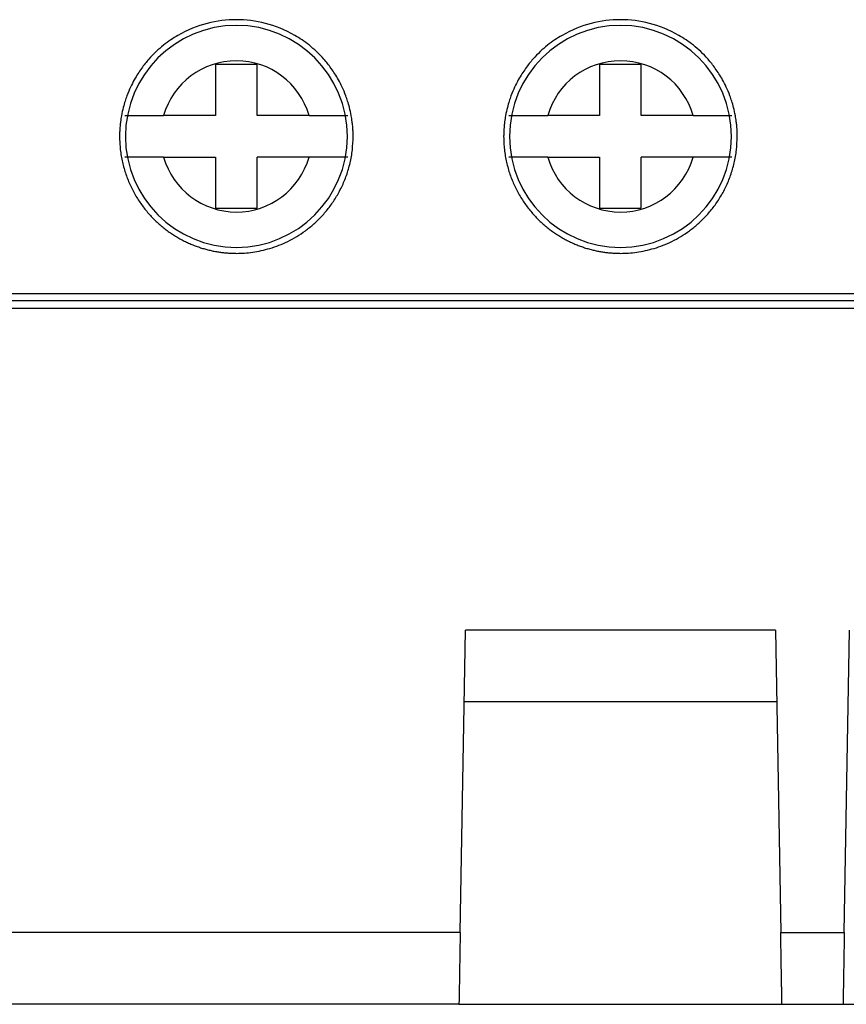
# Model space of a CAD drawing. Header units: inches. Extents: x -16 to 112, y 15 to 201.
# Tile 7 of 17: x 57 to 75, y 29 to 50. Entities that reach past the tile are written whole.
import ezdxf

# ---------------------------------------------------------------- set-up
doc = ezdxf.new("R2010")
doc.units = ezdxf.units.IN
doc.header["$MEASUREMENT"] = 0

# ---------------------------------------------------------------- blocks, each defined once
blk = doc.blocks.new('block 1035')
at = {"color": 7, "lineweight": 25}
blk.add_open_spline([(72.415, 47.175), (72.415, 47.202), (72.415, 47.193), (72.415, 47.192), (72.415, 47.19), (72.415, 47.196), (72.415, 47.2), (72.414, 47.208), (72.414, 47.209), (72.414, 47.211), (72.414, 47.215), (72.414, 47.222), (72.414, 47.227), (72.414, 47.237), (72.414, 47.243), (72.413, 47.25), (72.413, 47.263), (72.413, 47.273), (72.412, 47.282), (72.411, 47.3), (72.411, 47.314), (72.41, 47.327), (72.408, 47.352), (72.407, 47.372), (72.405, 47.391), (72.402, 47.427), (72.399, 47.455), (72.395, 47.481), (72.389, 47.532), (72.382, 47.572), (72.376, 47.607), (72.363, 47.679), (72.35, 47.735), (72.337, 47.786), (72.312, 47.886), (72.286, 47.963), (72.26, 48.032), (72.209, 48.171), (72.157, 48.276), (72.106, 48.369), (72.054, 48.462), (72.003, 48.541), (71.951, 48.613), (71.9, 48.685), (71.848, 48.748), (71.797, 48.807), (71.694, 48.924), (71.591, 49.019), (71.488, 49.102), (71.385, 49.184), (71.282, 49.253), (71.179, 49.312), (70.973, 49.431), (70.767, 49.512), (70.561, 49.565), (70.355, 49.618), (70.149, 49.643), (69.944, 49.643), (69.738, 49.643), (69.532, 49.618), (69.326, 49.565), (69.12, 49.512), (68.914, 49.431), (68.708, 49.312), (68.605, 49.253), (68.502, 49.184), (68.399, 49.102), (68.296, 49.019), (68.193, 48.924), (68.09, 48.807), (68.039, 48.748), (67.987, 48.685), (67.936, 48.613), (67.884, 48.541), (67.833, 48.462), (67.781, 48.369), (67.73, 48.276), (67.678, 48.171), (67.627, 48.032), (67.601, 47.963), (67.575, 47.886), (67.55, 47.786), (67.537, 47.735), (67.524, 47.679), (67.511, 47.607), (67.505, 47.572), (67.498, 47.532), (67.492, 47.481), (67.488, 47.455), (67.485, 47.427), (67.482, 47.391), (67.48, 47.372), (67.479, 47.352), (67.477, 47.327), (67.476, 47.314), (67.476, 47.3), (67.475, 47.282), (67.474, 47.273), (67.474, 47.263), (67.474, 47.25), (67.473, 47.243), (67.473, 47.237), (67.473, 47.227), (67.473, 47.222), (67.473, 47.215), (67.473, 47.211), (67.473, 47.209), (67.473, 47.208), (67.473, 47.2), (67.473, 47.196), (67.472, 47.19), (67.472, 47.192), (67.472, 47.193), (67.472, 47.202), (67.472, 47.175)], degree=3, knots=[0, 0, 0, 0, 1, 1, 1, 2, 2, 2, 3, 3, 3, 4, 4, 4, 5, 5, 5, 6, 6, 6, 7, 7, 7, 8, 8, 8, 9, 9, 9, 10, 10, 10, 11, 11, 11, 12, 12, 12, 13, 13, 13, 14, 14, 14, 15, 15, 15, 16, 16, 16, 17, 17, 17, 18, 18, 18, 19, 19, 19, 20, 20, 20, 21, 21, 21, 22, 22, 22, 23, 23, 23, 24, 24, 24, 25, 25, 25, 26, 26, 26, 27, 27, 27, 28, 28, 28, 29, 29, 29, 30, 30, 30, 31, 31, 31, 32, 32, 32, 33, 33, 33, 34, 34, 34, 35, 35, 35, 36, 36, 36, 37, 37, 37, 38, 38, 38, 38], dxfattribs=at)
blk = doc.blocks.new('block 1036')
at = {"color": 7, "lineweight": 25}
blk.add_open_spline([(67.472, 47.175), (67.473, 47.128), (67.474, 47.081), (67.476, 47.034), (67.479, 46.988), (67.483, 46.942), (67.488, 46.896), (67.493, 46.851), (67.499, 46.805), (67.507, 46.76), (67.514, 46.716), (67.523, 46.672), (67.533, 46.628), (67.543, 46.584), (67.554, 46.541), (67.566, 46.498), (67.578, 46.456), (67.591, 46.414), (67.605, 46.373), (67.619, 46.332), (67.635, 46.291), (67.651, 46.251), (67.667, 46.211), (67.684, 46.172), (67.702, 46.133), (67.719, 46.095), (67.738, 46.057), (67.758, 46.02), (67.777, 45.983), (67.798, 45.946), (67.819, 45.911), (67.84, 45.875), (67.862, 45.84), (67.884, 45.806), (67.907, 45.773), (67.93, 45.739), (67.954, 45.707), (67.978, 45.675), (68.002, 45.643), (68.027, 45.612), (68.052, 45.582), (68.078, 45.552), (68.104, 45.522), (68.13, 45.494), (68.156, 45.466), (68.183, 45.438), (68.21, 45.411), (68.238, 45.384), (68.266, 45.358), (68.293, 45.333), (68.321, 45.308), (68.35, 45.284), (68.378, 45.26), (68.407, 45.237), (68.436, 45.214), (68.465, 45.192), (68.495, 45.17), (68.524, 45.149), (68.554, 45.129), (68.584, 45.109), (68.614, 45.09), (68.644, 45.07), (68.674, 45.052), (68.704, 45.035), (68.734, 45.017), (68.765, 45.001), (68.795, 44.984), (68.825, 44.968), (68.856, 44.953), (68.887, 44.939), (68.917, 44.924), (68.948, 44.911), (68.979, 44.898), (69.009, 44.885), (69.039, 44.872), (69.07, 44.861), (69.101, 44.849), (69.131, 44.839), (69.162, 44.828), (69.192, 44.818), (69.222, 44.809), (69.253, 44.8), (69.283, 44.791), (69.313, 44.783), (69.343, 44.776), (69.373, 44.768), (69.403, 44.761), (69.433, 44.755), (69.462, 44.748), (69.492, 44.743), (69.521, 44.738), (69.55, 44.732), (69.579, 44.728), (69.608, 44.724), (69.637, 44.72), (69.666, 44.717), (69.694, 44.714), (69.723, 44.711), (69.751, 44.709), (69.779, 44.707), (69.807, 44.705), (69.834, 44.704), (69.862, 44.703), (69.889, 44.702), (69.916, 44.701), (69.944, 44.701), (70, 44.701), (70.057, 44.703), (70.113, 44.707), (70.172, 44.711), (70.23, 44.717), (70.289, 44.726), (70.35, 44.734), (70.41, 44.745), (70.47, 44.758), (70.532, 44.772), (70.594, 44.788), (70.655, 44.806), (70.719, 44.825), (70.782, 44.847), (70.844, 44.871), (70.908, 44.896), (70.971, 44.924), (71.032, 44.954), (71.096, 44.986), (71.159, 45.02), (71.22, 45.057), (71.283, 45.095), (71.344, 45.136), (71.404, 45.179), (71.465, 45.224), (71.525, 45.272), (71.582, 45.323), (71.641, 45.375), (71.697, 45.429), (71.751, 45.487), (71.806, 45.546), (71.858, 45.608), (71.907, 45.673), (71.958, 45.739), (72.005, 45.808), (72.049, 45.879), (72.094, 45.953), (72.135, 46.028), (72.173, 46.106), (72.211, 46.186), (72.245, 46.267), (72.274, 46.351), (72.304, 46.436), (72.329, 46.524), (72.35, 46.612), (72.372, 46.703), (72.388, 46.795), (72.398, 46.888), (72.408, 46.983), (72.411, 47.079), (72.415, 47.175)], degree=3, knots=[0, 0, 0, 0, 1, 1, 1, 2, 2, 2, 3, 3, 3, 4, 4, 4, 5, 5, 5, 6, 6, 6, 7, 7, 7, 8, 8, 8, 9, 9, 9, 10, 10, 10, 11, 11, 11, 12, 12, 12, 13, 13, 13, 14, 14, 14, 15, 15, 15, 16, 16, 16, 17, 17, 17, 18, 18, 18, 19, 19, 19, 20, 20, 20, 21, 21, 21, 22, 22, 22, 23, 23, 23, 24, 24, 24, 25, 25, 25, 26, 26, 26, 27, 27, 27, 28, 28, 28, 29, 29, 29, 30, 30, 30, 31, 31, 31, 32, 32, 32, 33, 33, 33, 34, 34, 34, 35, 35, 35, 36, 36, 36, 37, 37, 37, 38, 38, 38, 39, 39, 39, 40, 40, 40, 41, 41, 41, 42, 42, 42, 43, 43, 43, 44, 44, 44, 45, 45, 45, 46, 46, 46, 47, 47, 47, 48, 48, 48, 49, 49, 49, 50, 50, 50, 51, 51, 51, 52, 52, 52, 52], dxfattribs=at)
blk = doc.blocks.new('block 1037')
at = {"color": 7, "lineweight": 25}
blk.add_open_spline([(64.287, 47.175), (64.287, 47.202), (64.287, 47.193), (64.287, 47.192), (64.287, 47.19), (64.287, 47.196), (64.287, 47.2), (64.286, 47.208), (64.286, 47.209), (64.286, 47.211), (64.286, 47.215), (64.286, 47.222), (64.286, 47.227), (64.286, 47.237), (64.286, 47.243), (64.285, 47.25), (64.285, 47.263), (64.285, 47.273), (64.284, 47.282), (64.283, 47.3), (64.283, 47.314), (64.282, 47.327), (64.28, 47.352), (64.279, 47.372), (64.277, 47.391), (64.274, 47.427), (64.27, 47.455), (64.267, 47.481), (64.261, 47.532), (64.254, 47.572), (64.248, 47.607), (64.235, 47.679), (64.222, 47.735), (64.209, 47.786), (64.184, 47.886), (64.158, 47.963), (64.132, 48.032), (64.081, 48.171), (64.029, 48.276), (63.978, 48.369), (63.926, 48.462), (63.875, 48.541), (63.823, 48.613), (63.772, 48.685), (63.72, 48.748), (63.669, 48.807), (63.566, 48.924), (63.463, 49.019), (63.36, 49.102), (63.257, 49.184), (63.154, 49.253), (63.051, 49.312), (62.845, 49.431), (62.639, 49.512), (62.433, 49.565), (62.227, 49.618), (62.021, 49.643), (61.816, 49.643), (61.61, 49.643), (61.404, 49.618), (61.198, 49.565), (60.992, 49.512), (60.786, 49.431), (60.58, 49.312), (60.477, 49.253), (60.374, 49.184), (60.271, 49.102), (60.168, 49.019), (60.065, 48.924), (59.962, 48.807), (59.911, 48.748), (59.859, 48.685), (59.808, 48.613), (59.756, 48.541), (59.705, 48.462), (59.653, 48.369), (59.602, 48.276), (59.55, 48.171), (59.499, 48.032), (59.473, 47.963), (59.447, 47.886), (59.422, 47.786), (59.409, 47.735), (59.396, 47.679), (59.383, 47.607), (59.377, 47.572), (59.37, 47.532), (59.364, 47.481), (59.36, 47.455), (59.357, 47.427), (59.354, 47.391), (59.352, 47.372), (59.351, 47.352), (59.349, 47.327), (59.348, 47.314), (59.348, 47.3), (59.347, 47.282), (59.346, 47.273), (59.346, 47.263), (59.346, 47.25), (59.345, 47.243), (59.345, 47.237), (59.345, 47.227), (59.345, 47.222), (59.345, 47.215), (59.345, 47.211), (59.345, 47.209), (59.345, 47.208), (59.345, 47.2), (59.345, 47.196), (59.345, 47.19), (59.344, 47.192), (59.344, 47.193), (59.344, 47.202), (59.344, 47.175)], degree=3, knots=[0, 0, 0, 0, 1, 1, 1, 2, 2, 2, 3, 3, 3, 4, 4, 4, 5, 5, 5, 6, 6, 6, 7, 7, 7, 8, 8, 8, 9, 9, 9, 10, 10, 10, 11, 11, 11, 12, 12, 12, 13, 13, 13, 14, 14, 14, 15, 15, 15, 16, 16, 16, 17, 17, 17, 18, 18, 18, 19, 19, 19, 20, 20, 20, 21, 21, 21, 22, 22, 22, 23, 23, 23, 24, 24, 24, 25, 25, 25, 26, 26, 26, 27, 27, 27, 28, 28, 28, 29, 29, 29, 30, 30, 30, 31, 31, 31, 32, 32, 32, 33, 33, 33, 34, 34, 34, 35, 35, 35, 36, 36, 36, 37, 37, 37, 38, 38, 38, 38], dxfattribs=at)
blk = doc.blocks.new('block 1038')
at = {"color": 7, "lineweight": 25}
blk.add_open_spline([(59.344, 47.175), (59.345, 47.128), (59.346, 47.081), (59.348, 47.034), (59.351, 46.988), (59.355, 46.942), (59.36, 46.896), (59.365, 46.851), (59.371, 46.805), (59.379, 46.76), (59.386, 46.716), (59.395, 46.672), (59.405, 46.628), (59.415, 46.584), (59.426, 46.541), (59.438, 46.498), (59.45, 46.456), (59.463, 46.414), (59.477, 46.373), (59.491, 46.332), (59.507, 46.291), (59.523, 46.251), (59.539, 46.211), (59.556, 46.172), (59.574, 46.133), (59.591, 46.095), (59.61, 46.057), (59.63, 46.02), (59.649, 45.983), (59.67, 45.946), (59.691, 45.911), (59.712, 45.875), (59.734, 45.84), (59.756, 45.806), (59.779, 45.773), (59.802, 45.739), (59.826, 45.707), (59.85, 45.675), (59.874, 45.643), (59.899, 45.612), (59.924, 45.582), (59.95, 45.552), (59.976, 45.522), (60.002, 45.494), (60.028, 45.466), (60.055, 45.438), (60.082, 45.411), (60.11, 45.384), (60.138, 45.358), (60.165, 45.333), (60.193, 45.308), (60.222, 45.284), (60.25, 45.26), (60.279, 45.237), (60.308, 45.214), (60.337, 45.192), (60.367, 45.17), (60.396, 45.149), (60.426, 45.129), (60.456, 45.109), (60.486, 45.09), (60.516, 45.07), (60.546, 45.052), (60.576, 45.035), (60.606, 45.017), (60.637, 45.001), (60.667, 44.984), (60.697, 44.968), (60.728, 44.953), (60.759, 44.939), (60.789, 44.924), (60.82, 44.911), (60.851, 44.898), (60.881, 44.885), (60.912, 44.872), (60.942, 44.861), (60.973, 44.849), (61.003, 44.839), (61.034, 44.828), (61.064, 44.818), (61.094, 44.809), (61.125, 44.8), (61.155, 44.791), (61.185, 44.783), (61.215, 44.776), (61.245, 44.768), (61.275, 44.761), (61.305, 44.755), (61.334, 44.748), (61.364, 44.743), (61.393, 44.738), (61.422, 44.732), (61.451, 44.728), (61.48, 44.724), (61.509, 44.72), (61.538, 44.717), (61.566, 44.714), (61.595, 44.711), (61.623, 44.709), (61.651, 44.707), (61.679, 44.705), (61.706, 44.704), (61.734, 44.703), (61.761, 44.702), (61.788, 44.701), (61.816, 44.701), (61.872, 44.701), (61.929, 44.703), (61.985, 44.707), (62.044, 44.711), (62.102, 44.717), (62.161, 44.726), (62.222, 44.734), (62.282, 44.745), (62.342, 44.758), (62.404, 44.772), (62.466, 44.788), (62.527, 44.806), (62.591, 44.825), (62.654, 44.847), (62.716, 44.871), (62.78, 44.896), (62.843, 44.924), (62.904, 44.954), (62.968, 44.986), (63.031, 45.02), (63.092, 45.057), (63.155, 45.095), (63.216, 45.136), (63.276, 45.179), (63.337, 45.224), (63.397, 45.272), (63.454, 45.323), (63.513, 45.375), (63.569, 45.429), (63.623, 45.487), (63.678, 45.546), (63.73, 45.608), (63.779, 45.673), (63.83, 45.739), (63.878, 45.808), (63.921, 45.879), (63.966, 45.953), (64.007, 46.028), (64.044, 46.106), (64.083, 46.186), (64.117, 46.267), (64.146, 46.351), (64.176, 46.436), (64.201, 46.524), (64.222, 46.612), (64.244, 46.703), (64.26, 46.795), (64.27, 46.888), (64.28, 46.983), (64.283, 47.079), (64.287, 47.175)], degree=3, knots=[0, 0, 0, 0, 1, 1, 1, 2, 2, 2, 3, 3, 3, 4, 4, 4, 5, 5, 5, 6, 6, 6, 7, 7, 7, 8, 8, 8, 9, 9, 9, 10, 10, 10, 11, 11, 11, 12, 12, 12, 13, 13, 13, 14, 14, 14, 15, 15, 15, 16, 16, 16, 17, 17, 17, 18, 18, 18, 19, 19, 19, 20, 20, 20, 21, 21, 21, 22, 22, 22, 23, 23, 23, 24, 24, 24, 25, 25, 25, 26, 26, 26, 27, 27, 27, 28, 28, 28, 29, 29, 29, 30, 30, 30, 31, 31, 31, 32, 32, 32, 33, 33, 33, 34, 34, 34, 35, 35, 35, 36, 36, 36, 37, 37, 37, 38, 38, 38, 39, 39, 39, 40, 40, 40, 41, 41, 41, 42, 42, 42, 43, 43, 43, 44, 44, 44, 45, 45, 45, 46, 46, 46, 47, 47, 47, 48, 48, 48, 49, 49, 49, 50, 50, 50, 51, 51, 51, 52, 52, 52, 52], dxfattribs=at)
blk = doc.blocks.new('block 1041')
at = {"color": 7, "lineweight": 25}
blk.add_lwpolyline([(88.414, 43.846), (50.784, 43.846)], dxfattribs=at)
blk = doc.blocks.new('block 1061')
at = {"color": 7, "lineweight": 25}
blk.add_lwpolyline([(88.414, 43.694), (50.967, 43.694)], dxfattribs=at)
blk = doc.blocks.new('block 1076')
at = {"color": 7, "lineweight": 25}
blk.add_lwpolyline([(51.113, 43.543), (88.414, 43.543)], dxfattribs=at)
blk = doc.blocks.new('block 1083')
at = {"color": 7, "lineweight": 25}
blk.add_lwpolyline([(73.223, 36.731), (66.664, 36.731)], dxfattribs=at)
blk = doc.blocks.new('block 1084')
at = {"color": 7, "lineweight": 25}
blk.add_lwpolyline([(66.552, 30.331), (66.664, 36.731)], dxfattribs=at)
blk = doc.blocks.new('block 1085')
at = {"color": 7, "lineweight": 25}
blk.add_lwpolyline([(66.552, 30.331), (43.064, 30.331)], dxfattribs=at)
blk = doc.blocks.new('block 1091')
at = {"color": 7, "lineweight": 25}
blk.add_lwpolyline([(74.68, 30.331), (74.792, 36.731)], dxfattribs=at)
blk = doc.blocks.new('block 1092')
at = {"color": 7, "lineweight": 25}
blk.add_lwpolyline([(73.335, 30.331), (74.68, 30.331)], dxfattribs=at)
blk = doc.blocks.new('block 1093')
at = {"color": 7, "lineweight": 25}
blk.add_lwpolyline([(73.223, 36.731), (73.335, 30.331)], dxfattribs=at)
blk = doc.blocks.new('block 1099')
at = {"color": 7, "lineweight": 25}
blk.add_lwpolyline([(73.249, 35.215), (66.638, 35.215)], dxfattribs=at)
blk = doc.blocks.new('block 1107')
at = {"color": 7, "lineweight": 25}
blk.add_open_spline([(66.552, 30.331), (66.552, 30.289), (66.551, 30.247), (66.55, 30.206), (66.549, 30.165), (66.549, 30.124), (66.548, 30.084), (66.547, 30.044), (66.547, 30.005), (66.546, 29.966), (66.545, 29.928), (66.545, 29.89), (66.544, 29.853), (66.543, 29.816), (66.543, 29.779), (66.542, 29.743), (66.542, 29.707), (66.541, 29.672), (66.54, 29.637), (66.54, 29.603), (66.539, 29.569), (66.538, 29.536), (66.538, 29.502), (66.537, 29.47), (66.537, 29.438), (66.536, 29.406), (66.536, 29.374), (66.535, 29.344), (66.535, 29.313), (66.534, 29.283), (66.534, 29.254), (66.533, 29.197), (66.532, 29.144), (66.531, 29.096), (66.53, 29.05), (66.529, 29.008), (66.529, 28.973), (66.528, 28.938), (66.528, 28.908), (66.527, 28.885), (66.527, 28.861), (66.526, 28.843), (66.526, 28.832), (66.526, 28.821), (66.526, 28.818), (66.526, 28.815)], degree=3, knots=[0, 0, 0, 0, 1, 1, 1, 2, 2, 2, 3, 3, 3, 4, 4, 4, 5, 5, 5, 6, 6, 6, 7, 7, 7, 8, 8, 8, 9, 9, 9, 10, 10, 10, 11, 11, 11, 12, 12, 12, 13, 13, 13, 14, 14, 14, 15, 15, 15, 15], dxfattribs=at)
blk = doc.blocks.new('block 1108')
at = {"color": 7, "lineweight": 25}
blk.add_lwpolyline([(66.526, 28.815), (43.064, 28.815)], dxfattribs=at)
blk = doc.blocks.new('block 1109')
at = {"color": 7, "lineweight": 25}
blk.add_open_spline([(74.68, 30.331), (74.68, 30.289), (74.679, 30.247), (74.678, 30.206), (74.677, 30.165), (74.677, 30.124), (74.676, 30.084), (74.675, 30.044), (74.675, 30.005), (74.674, 29.966), (74.673, 29.928), (74.673, 29.89), (74.672, 29.853), (74.671, 29.816), (74.671, 29.779), (74.67, 29.743), (74.67, 29.707), (74.669, 29.672), (74.668, 29.637), (74.668, 29.603), (74.667, 29.569), (74.666, 29.536), (74.666, 29.502), (74.665, 29.47), (74.665, 29.438), (74.664, 29.406), (74.664, 29.374), (74.663, 29.344), (74.663, 29.313), (74.662, 29.283), (74.662, 29.254), (74.661, 29.197), (74.66, 29.144), (74.659, 29.096), (74.658, 29.05), (74.657, 29.008), (74.657, 28.973), (74.656, 28.938), (74.656, 28.908), (74.655, 28.885), (74.655, 28.861), (74.654, 28.843), (74.654, 28.832), (74.654, 28.821), (74.654, 28.818), (74.654, 28.815)], degree=3, knots=[0, 0, 0, 0, 1, 1, 1, 2, 2, 2, 3, 3, 3, 4, 4, 4, 5, 5, 5, 6, 6, 6, 7, 7, 7, 8, 8, 8, 9, 9, 9, 10, 10, 10, 11, 11, 11, 12, 12, 12, 13, 13, 13, 14, 14, 14, 15, 15, 15, 15], dxfattribs=at)
blk = doc.blocks.new('block 1110')
at = {"color": 7, "lineweight": 25}
blk.add_open_spline([(73.361, 28.815), (73.361, 28.815), (73.361, 28.817), (73.361, 28.819), (73.361, 28.822), (73.361, 28.826), (73.361, 28.832), (73.361, 28.838), (73.361, 28.845), (73.36, 28.854), (73.36, 28.863), (73.36, 28.873), (73.36, 28.885), (73.36, 28.897), (73.359, 28.91), (73.359, 28.925), (73.359, 28.939), (73.359, 28.955), (73.358, 28.973), (73.358, 28.99), (73.358, 29.01), (73.357, 29.03), (73.357, 29.051), (73.357, 29.073), (73.356, 29.096), (73.356, 29.12), (73.355, 29.144), (73.355, 29.171), (73.354, 29.197), (73.354, 29.225), (73.353, 29.254), (73.352, 29.311), (73.351, 29.373), (73.35, 29.438), (73.349, 29.501), (73.348, 29.568), (73.347, 29.637), (73.346, 29.706), (73.344, 29.778), (73.343, 29.853), (73.342, 29.928), (73.34, 30.005), (73.339, 30.084), (73.337, 30.165), (73.336, 30.248), (73.335, 30.331)], degree=3, knots=[0, 0, 0, 0, 1, 1, 1, 2, 2, 2, 3, 3, 3, 4, 4, 4, 5, 5, 5, 6, 6, 6, 7, 7, 7, 8, 8, 8, 9, 9, 9, 10, 10, 10, 11, 11, 11, 12, 12, 12, 13, 13, 13, 14, 14, 14, 15, 15, 15, 15], dxfattribs=at)
blk = doc.blocks.new('block 1111')
at = {"color": 7, "lineweight": 25}
blk.add_lwpolyline([(73.361, 28.815), (74.654, 28.815)], dxfattribs=at)
blk = doc.blocks.new('block 1152')
at = {"color": 7, "lineweight": 25}
blk.add_open_spline([(61.816, 44.827), (63.112, 44.827), (64.164, 45.878), (64.164, 47.175), (64.164, 48.471), (63.112, 49.523), (61.816, 49.523)], degree=3, knots=[0, 0, 0, 0, 1, 1, 1, 2, 2, 2, 2], dxfattribs=at)
blk = doc.blocks.new('block 1154')
at = {"color": 7, "lineweight": 25}
blk.add_open_spline([(61.816, 49.523), (60.519, 49.523), (59.468, 48.471), (59.468, 47.175), (59.468, 45.878), (60.519, 44.827), (61.816, 44.827)], degree=3, knots=[0, 0, 0, 0, 1, 1, 1, 2, 2, 2, 2], dxfattribs=at)
blk = doc.blocks.new('block 1156')
at = {"color": 7, "lineweight": 25}
blk.add_open_spline([(69.944, 44.827), (71.24, 44.827), (72.292, 45.878), (72.292, 47.175), (72.292, 48.471), (71.24, 49.523), (69.944, 49.523)], degree=3, knots=[0, 0, 0, 0, 1, 1, 1, 2, 2, 2, 2], dxfattribs=at)
blk = doc.blocks.new('block 1157')
at = {"color": 7, "lineweight": 25}
blk.add_open_spline([(69.944, 49.523), (68.647, 49.523), (67.596, 48.471), (67.596, 47.175), (67.596, 45.878), (68.647, 44.827), (69.944, 44.827)], degree=3, knots=[0, 0, 0, 0, 1, 1, 1, 2, 2, 2, 2], dxfattribs=at)
blk = doc.blocks.new('block 1187')
at = {"color": 7, "lineweight": 25}
blk.add_open_spline([(68.405, 46.735), (68.377, 46.735), (68.348, 46.735), (68.32, 46.735), (68.29, 46.735), (68.261, 46.735), (68.233, 46.735), (68.203, 46.735), (68.174, 46.735), (68.145, 46.734), (68.116, 46.734), (68.087, 46.734), (68.059, 46.734), (68.03, 46.734), (68.002, 46.735), (67.974, 46.735), (67.946, 46.735), (67.92, 46.735), (67.894, 46.735), (67.868, 46.735), (67.843, 46.735), (67.819, 46.735), (67.783, 46.735), (67.751, 46.735), (67.723, 46.735), (67.694, 46.735), (67.669, 46.735), (67.648, 46.735), (67.627, 46.735), (67.611, 46.735), (67.601, 46.735), (67.591, 46.735), (67.587, 46.735), (67.584, 46.735)], degree=3, knots=[0, 0, 0, 0, 1, 1, 1, 2, 2, 2, 3, 3, 3, 4, 4, 4, 5, 5, 5, 6, 6, 6, 7, 7, 7, 8, 8, 8, 9, 9, 9, 10, 10, 10, 11, 11, 11, 11], dxfattribs=at)
blk = doc.blocks.new('block 1188')
at = {"color": 7, "lineweight": 25}
blk.add_open_spline([(68.405, 46.735), (68.601, 46.049), (69.228, 45.576), (69.942, 45.575)], degree=3, dxfattribs=at)
blk = doc.blocks.new('block 1189')
at = {"color": 7, "lineweight": 25}
blk.add_open_spline([(69.942, 45.575), (70.657, 45.574), (71.285, 46.047), (71.482, 46.735)], degree=3, dxfattribs=at)
blk = doc.blocks.new('block 1190')
at = {"color": 7, "lineweight": 25}
blk.add_open_spline([(72.303, 46.735), (72.302, 46.735), (72.301, 46.735), (72.299, 46.735), (72.296, 46.735), (72.292, 46.735), (72.286, 46.735), (72.281, 46.735), (72.274, 46.735), (72.266, 46.735), (72.258, 46.735), (72.249, 46.735), (72.238, 46.735), (72.228, 46.735), (72.217, 46.735), (72.204, 46.735), (72.192, 46.735), (72.178, 46.735), (72.163, 46.735), (72.149, 46.735), (72.134, 46.735), (72.117, 46.735), (72.101, 46.735), (72.084, 46.735), (72.066, 46.735), (72.026, 46.735), (71.98, 46.735), (71.932, 46.735), (71.885, 46.735), (71.836, 46.734), (71.784, 46.734), (71.735, 46.734), (71.684, 46.735), (71.632, 46.735), (71.583, 46.735), (71.532, 46.735), (71.482, 46.735)], degree=3, knots=[0, 0, 0, 0, 1, 1, 1, 2, 2, 2, 3, 3, 3, 4, 4, 4, 5, 5, 5, 6, 6, 6, 7, 7, 7, 8, 8, 8, 9, 9, 9, 10, 10, 10, 11, 11, 11, 12, 12, 12, 12], dxfattribs=at)
blk = doc.blocks.new('block 1191')
at = {"color": 7, "lineweight": 25}
blk.add_lwpolyline([(71.482, 46.735), (70.383, 46.735)], dxfattribs=at)
blk = doc.blocks.new('block 1192')
at = {"color": 7, "lineweight": 25}
blk.add_lwpolyline([(69.503, 46.735), (69.503, 45.655)], dxfattribs=at)
blk = doc.blocks.new('block 1193')
at = {"color": 7, "lineweight": 25}
blk.add_lwpolyline([(69.503, 45.655), (70.383, 45.655)], dxfattribs=at)
blk = doc.blocks.new('block 1194')
at = {"color": 7, "lineweight": 25}
blk.add_lwpolyline([(70.383, 45.655), (70.383, 46.735)], dxfattribs=at)
blk = doc.blocks.new('block 1195')
at = {"color": 7, "lineweight": 25}
blk.add_lwpolyline([(68.405, 46.735), (69.503, 46.735)], dxfattribs=at)
blk = doc.blocks.new('block 1196')
at = {"color": 7, "lineweight": 25}
blk.add_lwpolyline([(69.503, 47.615), (68.405, 47.615)], dxfattribs=at)
blk = doc.blocks.new('block 1197')
at = {"color": 7, "lineweight": 25}
blk.add_open_spline([(69.945, 48.775), (69.23, 48.775), (68.602, 48.302), (68.405, 47.615)], degree=3, dxfattribs=at)
blk = doc.blocks.new('block 1198')
at = {"color": 7, "lineweight": 25}
blk.add_open_spline([(71.482, 47.615), (71.286, 48.301), (70.659, 48.774), (69.945, 48.775)], degree=3, dxfattribs=at)
blk = doc.blocks.new('block 1199')
at = {"color": 7, "lineweight": 25}
blk.add_lwpolyline([(71.482, 47.615), (70.383, 47.615)], dxfattribs=at)
blk = doc.blocks.new('block 1200')
at = {"color": 7, "lineweight": 25}
blk.add_lwpolyline([(70.383, 47.615), (70.383, 48.695)], dxfattribs=at)
blk = doc.blocks.new('block 1201')
at = {"color": 7, "lineweight": 25}
blk.add_lwpolyline([(70.383, 48.695), (69.503, 48.695)], dxfattribs=at)
blk = doc.blocks.new('block 1202')
at = {"color": 7, "lineweight": 25}
blk.add_lwpolyline([(69.503, 48.695), (69.503, 47.615)], dxfattribs=at)
blk = doc.blocks.new('block 1203')
at = {"color": 7, "lineweight": 25}
blk.add_open_spline([(71.482, 47.615), (71.51, 47.615), (71.539, 47.615), (71.567, 47.615), (71.597, 47.615), (71.626, 47.615), (71.655, 47.615), (71.684, 47.615), (71.713, 47.615), (71.742, 47.615), (71.771, 47.615), (71.8, 47.615), (71.828, 47.615), (71.857, 47.615), (71.885, 47.615), (71.913, 47.615), (71.94, 47.615), (71.967, 47.615), (71.993, 47.615), (72.019, 47.615), (72.044, 47.615), (72.068, 47.615), (72.104, 47.615), (72.136, 47.615), (72.164, 47.615), (72.193, 47.615), (72.218, 47.615), (72.239, 47.615), (72.26, 47.615), (72.276, 47.615), (72.286, 47.615), (72.296, 47.615), (72.3, 47.615), (72.303, 47.615)], degree=3, knots=[0, 0, 0, 0, 1, 1, 1, 2, 2, 2, 3, 3, 3, 4, 4, 4, 5, 5, 5, 6, 6, 6, 7, 7, 7, 8, 8, 8, 9, 9, 9, 10, 10, 10, 11, 11, 11, 11], dxfattribs=at)
blk = doc.blocks.new('block 1204')
at = {"color": 7, "lineweight": 25}
blk.add_open_spline([(67.584, 47.615), (67.585, 47.615), (67.586, 47.615), (67.588, 47.615), (67.591, 47.615), (67.595, 47.615), (67.601, 47.615), (67.606, 47.615), (67.613, 47.615), (67.621, 47.615), (67.629, 47.615), (67.638, 47.615), (67.649, 47.615), (67.659, 47.615), (67.67, 47.615), (67.683, 47.615), (67.695, 47.615), (67.709, 47.615), (67.724, 47.615), (67.738, 47.615), (67.753, 47.615), (67.77, 47.615), (67.786, 47.615), (67.803, 47.615), (67.821, 47.615), (67.861, 47.615), (67.907, 47.615), (67.955, 47.615), (68.002, 47.615), (68.051, 47.615), (68.102, 47.615), (68.152, 47.615), (68.203, 47.615), (68.255, 47.615), (68.304, 47.615), (68.355, 47.615), (68.405, 47.615)], degree=3, knots=[0, 0, 0, 0, 1, 1, 1, 2, 2, 2, 3, 3, 3, 4, 4, 4, 5, 5, 5, 6, 6, 6, 7, 7, 7, 8, 8, 8, 9, 9, 9, 10, 10, 10, 11, 11, 11, 12, 12, 12, 12], dxfattribs=at)
blk = doc.blocks.new('block 1214')
at = {"color": 7, "lineweight": 25}
blk.add_open_spline([(60.277, 46.735), (60.249, 46.735), (60.22, 46.735), (60.192, 46.735), (60.162, 46.735), (60.133, 46.735), (60.105, 46.735), (60.075, 46.735), (60.046, 46.735), (60.017, 46.734), (59.988, 46.734), (59.959, 46.734), (59.931, 46.734), (59.902, 46.734), (59.874, 46.735), (59.847, 46.735), (59.819, 46.735), (59.792, 46.735), (59.766, 46.735), (59.74, 46.735), (59.715, 46.735), (59.691, 46.735), (59.656, 46.735), (59.623, 46.735), (59.595, 46.735), (59.566, 46.735), (59.541, 46.735), (59.52, 46.735), (59.499, 46.735), (59.483, 46.735), (59.473, 46.735), (59.463, 46.735), (59.459, 46.735), (59.456, 46.735)], degree=3, knots=[0, 0, 0, 0, 1, 1, 1, 2, 2, 2, 3, 3, 3, 4, 4, 4, 5, 5, 5, 6, 6, 6, 7, 7, 7, 8, 8, 8, 9, 9, 9, 10, 10, 10, 11, 11, 11, 11], dxfattribs=at)
blk = doc.blocks.new('block 1215')
at = {"color": 7, "lineweight": 25}
blk.add_open_spline([(60.277, 46.735), (60.473, 46.049), (61.1, 45.576), (61.814, 45.575)], degree=3, dxfattribs=at)
blk = doc.blocks.new('block 1216')
at = {"color": 7, "lineweight": 25}
blk.add_open_spline([(61.814, 45.575), (62.529, 45.574), (63.157, 46.047), (63.354, 46.735)], degree=3, dxfattribs=at)
blk = doc.blocks.new('block 1217')
at = {"color": 7, "lineweight": 25}
blk.add_open_spline([(64.175, 46.735), (64.174, 46.735), (64.173, 46.735), (64.171, 46.735), (64.168, 46.735), (64.164, 46.735), (64.158, 46.735), (64.153, 46.735), (64.146, 46.735), (64.138, 46.735), (64.13, 46.735), (64.121, 46.735), (64.11, 46.735), (64.1, 46.735), (64.089, 46.735), (64.076, 46.735), (64.064, 46.735), (64.05, 46.735), (64.036, 46.735), (64.021, 46.735), (64.006, 46.735), (63.989, 46.735), (63.973, 46.735), (63.956, 46.735), (63.938, 46.735), (63.898, 46.735), (63.852, 46.735), (63.804, 46.735), (63.758, 46.735), (63.708, 46.734), (63.657, 46.734), (63.607, 46.734), (63.556, 46.735), (63.504, 46.735), (63.455, 46.735), (63.404, 46.735), (63.354, 46.735)], degree=3, knots=[0, 0, 0, 0, 1, 1, 1, 2, 2, 2, 3, 3, 3, 4, 4, 4, 5, 5, 5, 6, 6, 6, 7, 7, 7, 8, 8, 8, 9, 9, 9, 10, 10, 10, 11, 11, 11, 12, 12, 12, 12], dxfattribs=at)
blk = doc.blocks.new('block 1218')
at = {"color": 7, "lineweight": 25}
blk.add_lwpolyline([(63.354, 46.735), (62.255, 46.735)], dxfattribs=at)
blk = doc.blocks.new('block 1219')
at = {"color": 7, "lineweight": 25}
blk.add_lwpolyline([(60.277, 46.735), (61.375, 46.735)], dxfattribs=at)
blk = doc.blocks.new('block 1220')
at = {"color": 7, "lineweight": 25}
blk.add_lwpolyline([(61.375, 46.735), (61.375, 45.655)], dxfattribs=at)
blk = doc.blocks.new('block 1221')
at = {"color": 7, "lineweight": 25}
blk.add_lwpolyline([(61.375, 45.655), (62.255, 45.655)], dxfattribs=at)
blk = doc.blocks.new('block 1222')
at = {"color": 7, "lineweight": 25}
blk.add_lwpolyline([(62.255, 45.655), (62.255, 46.735)], dxfattribs=at)
blk = doc.blocks.new('block 1223')
at = {"color": 7, "lineweight": 25}
blk.add_lwpolyline([(61.375, 47.615), (60.277, 47.615)], dxfattribs=at)
blk = doc.blocks.new('block 1224')
at = {"color": 7, "lineweight": 25}
blk.add_open_spline([(61.817, 48.775), (61.102, 48.775), (60.474, 48.302), (60.277, 47.615)], degree=3, dxfattribs=at)
blk = doc.blocks.new('block 1225')
at = {"color": 7, "lineweight": 25}
blk.add_open_spline([(63.354, 47.615), (63.158, 48.301), (62.531, 48.774), (61.817, 48.775)], degree=3, dxfattribs=at)
blk = doc.blocks.new('block 1226')
at = {"color": 7, "lineweight": 25}
blk.add_lwpolyline([(63.354, 47.615), (62.255, 47.615)], dxfattribs=at)
blk = doc.blocks.new('block 1227')
at = {"color": 7, "lineweight": 25}
blk.add_lwpolyline([(62.255, 47.615), (62.255, 48.695)], dxfattribs=at)
blk = doc.blocks.new('block 1228')
at = {"color": 7, "lineweight": 25}
blk.add_lwpolyline([(62.255, 48.695), (61.375, 48.695)], dxfattribs=at)
blk = doc.blocks.new('block 1229')
at = {"color": 7, "lineweight": 25}
blk.add_lwpolyline([(61.375, 48.695), (61.375, 47.615)], dxfattribs=at)
blk = doc.blocks.new('block 1230')
at = {"color": 7, "lineweight": 25}
blk.add_open_spline([(63.354, 47.615), (63.382, 47.615), (63.411, 47.615), (63.439, 47.615), (63.469, 47.615), (63.498, 47.615), (63.526, 47.615), (63.556, 47.615), (63.585, 47.615), (63.614, 47.615), (63.643, 47.615), (63.672, 47.615), (63.7, 47.615), (63.729, 47.615), (63.757, 47.615), (63.784, 47.615), (63.812, 47.615), (63.839, 47.615), (63.865, 47.615), (63.891, 47.615), (63.916, 47.615), (63.939, 47.615), (63.975, 47.615), (64.008, 47.615), (64.036, 47.615), (64.065, 47.615), (64.09, 47.615), (64.111, 47.615), (64.132, 47.615), (64.148, 47.615), (64.158, 47.615), (64.168, 47.615), (64.172, 47.615), (64.175, 47.615)], degree=3, knots=[0, 0, 0, 0, 1, 1, 1, 2, 2, 2, 3, 3, 3, 4, 4, 4, 5, 5, 5, 6, 6, 6, 7, 7, 7, 8, 8, 8, 9, 9, 9, 10, 10, 10, 11, 11, 11, 11], dxfattribs=at)
blk = doc.blocks.new('block 1231')
at = {"color": 7, "lineweight": 25}
blk.add_open_spline([(59.456, 47.615), (59.457, 47.615), (59.458, 47.615), (59.46, 47.615), (59.463, 47.615), (59.467, 47.615), (59.473, 47.615), (59.478, 47.615), (59.485, 47.615), (59.493, 47.615), (59.501, 47.615), (59.51, 47.615), (59.521, 47.615), (59.531, 47.615), (59.542, 47.615), (59.555, 47.615), (59.567, 47.615), (59.581, 47.615), (59.596, 47.615), (59.61, 47.615), (59.625, 47.615), (59.641, 47.615), (59.658, 47.615), (59.675, 47.615), (59.692, 47.615), (59.733, 47.615), (59.779, 47.615), (59.827, 47.615), (59.874, 47.615), (59.923, 47.615), (59.974, 47.615), (60.024, 47.615), (60.075, 47.615), (60.127, 47.615), (60.176, 47.615), (60.227, 47.615), (60.277, 47.615)], degree=3, knots=[0, 0, 0, 0, 1, 1, 1, 2, 2, 2, 3, 3, 3, 4, 4, 4, 5, 5, 5, 6, 6, 6, 7, 7, 7, 8, 8, 8, 9, 9, 9, 10, 10, 10, 11, 11, 11, 12, 12, 12, 12], dxfattribs=at)
blk = doc.blocks.new('block 1376')
at = {"color": 7, "lineweight": 25}
blk.add_lwpolyline([(66.526, 28.815), (73.361, 28.815)], dxfattribs=at)
blk = doc.blocks.new('block 1377')
at = {"color": 7, "lineweight": 25}
blk.add_lwpolyline([(74.654, 28.815), (81.489, 28.815)], dxfattribs=at)

msp = doc.modelspace()

# ---------------------------------------------------------------- block references
for name in ['block 1037', 'block 1035', 'block 1154', 'block 1152', 'block 1157', 'block 1156', 'block 1224', 'block 1225', 'block 1197', 'block 1198', 'block 1228', 'block 1229', 'block 1227', 'block 1201', 'block 1202', 'block 1200', 'block 1231', 'block 1223', 'block 1226', 'block 1230', 'block 1204', 'block 1196', 'block 1199', 'block 1203', 'block 1038', 'block 1036', 'block 1214', 'block 1215', 'block 1219', 'block 1220', 'block 1216', 'block 1218', 'block 1222', 'block 1217', 'block 1187', 'block 1188', 'block 1195', 'block 1192', 'block 1189', 'block 1191', 'block 1194', 'block 1190', 'block 1221', 'block 1193', 'block 1041', 'block 1061', 'block 1076', 'block 1084', 'block 1083', 'block 1093', 'block 1091', 'block 1099', 'block 1085', 'block 1107', 'block 1092', 'block 1110', 'block 1109', 'block 1108', 'block 1376', 'block 1111', 'block 1377']:
    msp.add_blockref(name, (0, 0))

doc.saveas('drawing.dxf')
